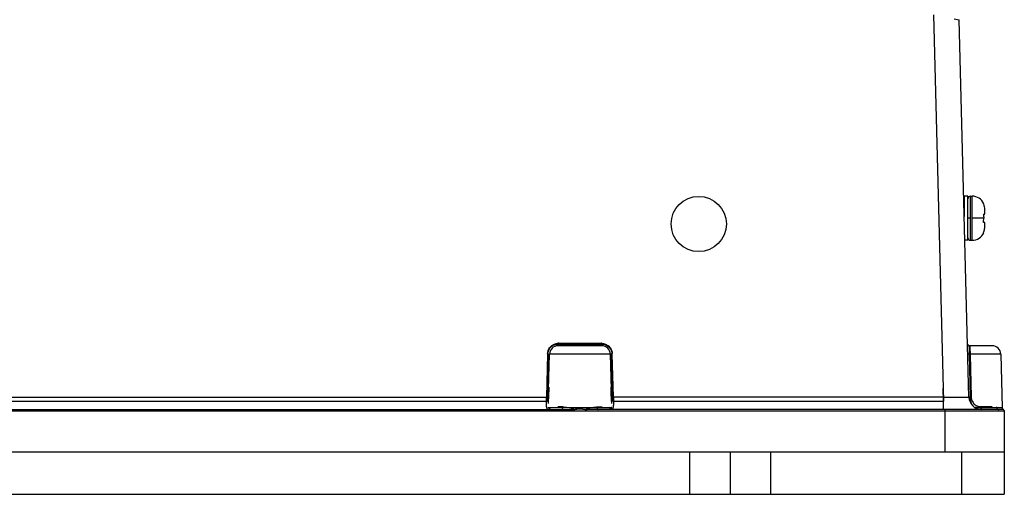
# Model space of a CAD drawing. Header units: inches. Extents: x 0 to 34, y 0 to 22.
# Tile 11 of 108: x 7.9 to 12.5, y 5.5 to 7.7. Entities that reach past the tile are written whole.
import ezdxf

# ---------------------------------------------------------------- set-up
doc = ezdxf.new("R2010")
doc.units = ezdxf.units.IN
doc.header["$LTSCALE"] = 1.87
doc.header["$MEASUREMENT"] = 0
doc.layers.get('0').update_dxf_attribs({"linetype": 'CONTINUOUS'})

msp = doc.modelspace()

# ---------------------------------------------------------------- linework, layer by layer
at = {"color": 6, "linetype": 'CONTINUOUS'}
for p, q in [((12.1867, 7.7245), (12.2336, 5.9331)), ((12.283, 7.7069), (12.3053, 7.7025)), ((12.3511, 5.9523), (12.3053, 7.7025)), ((12.346, 6.8839), (12.3302, 6.8839)), ((12.3302, 6.7894), (12.3302, 6.8819)), ((12.346, 6.6792), (12.346, 6.8839)), ((12.3578, 6.8839), (12.3657, 6.8839)), ((12.3578, 6.7816), (12.3578, 6.8839)), ((12.3657, 6.6792), (12.3657, 6.8839)), ((12.4247, 6.8013), (12.4247, 6.8201)), ((12.3578, 6.7816), (12.346, 6.7816)), ((12.3578, 6.6792), (12.3578, 6.7806)), ((12.4198, 6.7816), (12.3657, 6.7816)), ((12.4185, 6.8012), (12.4247, 6.8012)), ((12.4247, 6.7619), (12.4185, 6.7619)), ((12.4247, 6.743), (12.4247, 6.7619)), ((12.346, 6.6792), (12.3321, 6.6792)), ((12.3578, 6.6792), (12.3657, 6.6792)), ((10.6483, 6.19), (10.4453, 6.19)), ((10.4454, 6.1977), (10.6482, 6.1977)), ((10.4454, 6.19), (10.4454, 6.1977)), ((10.4488, 6.2015), (10.6448, 6.2015)), ((10.4488, 6.19), (10.4488, 6.1958)), ((10.6448, 6.2015), (10.6452, 6.19)), ((10.6482, 6.1977), (10.6482, 6.19)), ((12.4593, 6.19), (12.3526, 6.19)), ((12.3531, 6.1784), (12.3526, 6.1899)), ((12.3531, 6.1788), (12.3526, 6.1898)), ((12.3568, 6.1792), (12.3564, 6.19)), ((12.3578, 6.1517), (12.3568, 6.1792)), ((10.3966, 6.1517), (10.3915, 5.9523)), ((10.398, 6.1517), (10.3923, 5.9331)), ((10.3966, 6.1517), (10.4069, 6.1516)), ((10.398, 6.1517), (10.4059, 6.1517)), ((10.4001, 5.9331), (10.4059, 6.1517)), ((10.4059, 6.1517), (10.4059, 6.1517)), ((10.6877, 6.1517), (10.4062, 6.1517)), ((10.6969, 6.1517), (10.6867, 6.1516)), ((10.6876, 6.1517), (10.6913, 6.1516)), ((10.6876, 6.1517), (10.6914, 6.1516)), ((10.6877, 6.1517), (10.6934, 5.9331)), ((10.7013, 5.9331), (10.6955, 6.1517)), ((10.702, 5.9523), (10.6969, 6.1517)), ((12.4987, 6.1517), (12.354, 6.1517)), ((12.3589, 5.9525), (12.354, 6.1517)), ((12.359, 5.9524), (12.354, 6.1517)), ((12.3578, 6.1495), (12.3577, 6.1517)), ((12.3626, 5.9523), (12.3578, 6.1495)), ((12.4987, 6.1517), (12.5052, 5.9024)), ((10.4019, 5.9986), (10.4007, 5.9523)), ((10.4019, 5.9986), (10.4013, 5.9768)), ((10.6929, 5.9523), (10.6917, 5.9986)), ((10.6923, 5.9768), (10.6917, 5.9986)), ((12.2328, 5.9331), (12.232, 5.9922)), ((5.9776, 5.9523), (10.3915, 5.9523)), ((10.3912, 5.933), (10.3915, 5.9523)), ((10.4009, 5.9521), (10.3915, 5.9523)), ((10.4013, 5.9768), (10.4001, 5.9331)), ((10.4007, 5.9523), (10.4001, 5.9331)), ((10.6934, 5.9331), (10.6923, 5.9768)), ((10.7021, 5.9523), (10.6927, 5.9521)), ((10.6934, 5.9331), (10.6929, 5.9523)), ((12.2331, 5.9523), (10.702, 5.9523)), ((10.702, 5.9523), (10.7023, 5.9299)), ((12.2331, 5.8948), (12.2331, 5.9523)), ((12.3594, 5.9331), (12.3589, 5.9525)), ((12.3594, 5.9331), (12.359, 5.9524)), ((5.8562, 5.8947), (10.513, 5.8947)), ((5.9769, 5.9331), (10.3923, 5.9331)), ((10.4001, 5.9331), (10.3923, 5.9331)), ((10.4002, 5.9331), (10.3999, 5.9216)), ((10.6908, 5.9024), (10.4027, 5.9024)), ((10.4683, 5.9063), (10.4438, 5.9063)), ((10.5735, 5.8968), (10.6012, 5.9032)), ((12.5094, 5.8948), (10.5806, 5.8947)), ((10.6252, 5.9063), (10.6498, 5.9063)), ((10.6934, 5.9331), (10.6936, 5.9216)), ((10.7013, 5.9331), (10.6934, 5.9331)), ((10.7013, 5.9331), (12.2336, 5.9331)), ((12.2397, 5.8947), (12.2397, 5.6979)), ((12.5052, 5.9024), (12.3893, 5.9024)), ((12.3896, 5.8986), (12.3893, 5.9024)), ((12.4595, 5.9063), (12.4062, 5.9063)), ((12.5073, 5.8968), (12.5153, 5.8888)), ((4.1294, 5.8889), (12.2397, 5.8889)), ((12.2397, 5.8889), (12.3773, 5.8889)), ((12.2397, 5.8889), (12.3778, 5.8888)), ((12.3773, 5.8889), (12.3919, 5.8889)), ((12.3778, 5.8888), (12.3919, 5.8888)), ((12.3919, 5.8889), (12.4116, 5.8888)), ((12.3919, 5.8888), (12.4116, 5.8888)), ((12.4116, 5.8888), (12.4777, 5.8889)), ((12.4116, 5.8888), (12.4778, 5.8888)), ((12.4777, 5.8889), (12.5058, 5.8888)), ((12.4778, 5.8888), (12.5058, 5.8888)), ((12.5058, 5.8888), (12.5153, 5.8889)), ((12.5058, 5.8888), (12.5153, 5.8889)), ((12.5153, 5.8889), (12.5153, 5.5011)), ((3.8539, 5.6979), (12.5153, 5.6979)), ((11.057, 5.5011), (11.057, 5.6979)), ((11.2448, 5.5011), (11.2448, 5.6979)), ((11.4326, 5.5011), (11.4326, 5.6979)), ((12.3184, 5.5011), (12.3184, 5.6979)), ((3.8539, 5.5011), (12.5153, 5.5011))]:
    msp.add_line(p, q, dxfattribs=at)
msp.add_circle((11.098, 6.755), 0.128, dxfattribs=at)
for centre, radius, start, end in [((12.3224, 6.882), 0.00787, 0, 56.6653), ((12.3578, 6.8721), 0.0118, 90, 180), ((12.3657, 6.8249), 0.0591, 23.9202, 90), ((12.3657, 6.7383), 0.0591, 270, 336.0798), ((12.3628, 6.7414), 0.0617, 334.3353, 343.0446), ((12.3578, 6.691), 0.0118, 180, 270), ((10.4452, 6.1507), 0.0394, 90.0004, 178.5), ((10.4485, 6.1453), 0.0562, 92.9412, 95.2982), ((10.446, 6.1458), 0.0519, 90.702, 92.4447), ((10.4485, 6.1448), 0.0568, 89.6589, 92.9408), ((11.257, 6.1972), 0.8081, 179.6909, 180.0999), ((10.6452, 6.1468), 0.0547, 84.8259, 90.434), ((10.6475, 6.1456), 0.0521, 87.581, 89.2772), ((10.6483, 6.1507), 0.0394, 1.5, 90), ((12.3564, 6.2018), 0.0118, 210.9975, 269.9913), ((5.4208, 5.9428), 6.9363, 1.72558, 1.94961), ((7.0148, 5.9949), 5.3415, 1.6817, 1.9684), ((12.4594, 6.1507), 0.0394, 1.5, 90), ((10.4538, 6.1493), 0.0572, 175.0709, 177.6554), ((10.4504, 6.1495), 0.0524, 175.1787, 177.6454), ((10.4051, 6.4069), 0.2553, 268.423, 269.3452), ((10.6885, 6.4061), 0.2545, 270.6389, 271.5801), ((10.6885, 6.4069), 0.2553, 270.6548, 271.5769), ((10.6429, 6.1495), 0.0526, 2.3689, 4.8274), ((10.6406, 6.1494), 0.0564, 2.2807, 4.9027), ((12.3272, 12.7954), 6.8438, 269.21164, 269.9108), ((12.4102, 5.9538), 0.0591, 181.4999, 269.9965), ((11.1625, 5.9323), 0.7713, 179.9446, 180.169), ((10.6988, 5.9026), 0.008, 181.4525, 210.3199), ((12.3522, 6.2094), 0.2764, 270.6547, 271.4901), ((12.3522, 6.2088), 0.2758, 270.6566, 271.4923), ((12.4092, 5.9515), 0.0462, 199.4038, 225.0599), ((12.4059, 5.9468), 0.0404, 247.2712, 252.5144), ((12.5131, 5.9026), 0.00787, 181.5, 225.0031)]:
    msp.add_arc(centre, radius, start, end, dxfattribs=at)
for points, knots in [([(12.4247, 6.8209), (12.4247, 6.8257), (12.4236, 6.8352), (12.4205, 6.8442), (12.4185, 6.8485)], [0, 0, 0, 0, 0.500038, 1, 1, 1, 1]), ([(12.4219, 6.7234), (12.4228, 6.7264), (12.4242, 6.7326), (12.4247, 6.739), (12.4247, 6.7422)], [0, 0, 0, 0, 0.499995, 1, 1, 1, 1]), ([(10.3968, 6.1543), (10.3972, 6.1586), (10.3983, 6.1644), (10.4004, 6.1698), (10.401, 6.1711)], [0, 0, 0, 0, 0.749563, 1, 1, 1, 1]), ([(10.3982, 6.1539), (10.3985, 6.1579), (10.3996, 6.1632), (10.4015, 6.1682), (10.402, 6.1694)], [0, 0, 0, 0, 0.749544, 1, 1, 1, 1]), ([(10.401, 6.1711), (10.4037, 6.1772), (10.4116, 6.1883), (10.4231, 6.1957), (10.4293, 6.1981)], [0, 0, 0, 0, 0.499971, 1, 1, 1, 1]), ([(10.402, 6.1694), (10.4044, 6.175), (10.4116, 6.1852), (10.422, 6.192), (10.4276, 6.1942)], [0, 0, 0, 0, 0.499973, 1, 1, 1, 1]), ([(10.4276, 6.1942), (10.4289, 6.1948), (10.4341, 6.1966), (10.4396, 6.1975), (10.4438, 6.1977)], [0, 0, 0, 0, 0.250536, 1, 1, 1, 1]), ([(10.4276, 6.1942), (10.4289, 6.1948), (10.4341, 6.1966), (10.4396, 6.1975), (10.4438, 6.1977)], [0, 0, 0, 0, 0.250536, 1, 1, 1, 1]), ([(10.6497, 6.1977), (10.6539, 6.1975), (10.6594, 6.1966), (10.6647, 6.1948), (10.666, 6.1942)], [0, 0, 0, 0, 0.74947, 1, 1, 1, 1]), ([(10.6497, 6.1977), (10.6539, 6.1975), (10.6594, 6.1966), (10.6647, 6.1948), (10.666, 6.1942)], [0, 0, 0, 0, 0.74947, 1, 1, 1, 1]), ([(10.6501, 6.2013), (10.6537, 6.201), (10.6585, 6.2001), (10.663, 6.1985), (10.6642, 6.1981)], [0, 0, 0, 0, 0.749693, 1, 1, 1, 1]), ([(10.6642, 6.1981), (10.6704, 6.1957), (10.6819, 6.1884), (10.6898, 6.1772), (10.6925, 6.1711)], [0, 0, 0, 0, 0.500021, 1, 1, 1, 1]), ([(10.666, 6.1942), (10.6716, 6.192), (10.682, 6.1852), (10.6891, 6.175), (10.6915, 6.1694)], [0, 0, 0, 0, 0.500027, 1, 1, 1, 1]), ([(10.6915, 6.1694), (10.6921, 6.1682), (10.694, 6.1632), (10.695, 6.1579), (10.6954, 6.1539)], [0, 0, 0, 0, 0.250448, 1, 1, 1, 1]), ([(10.6925, 6.1711), (10.6931, 6.1698), (10.6952, 6.1644), (10.6964, 6.1586), (10.6967, 6.1543)], [0, 0, 0, 0, 0.250504, 1, 1, 1, 1]), ([(12.3577, 6.1517), (12.357, 6.1517), (12.3555, 6.1516), (12.3533, 6.1516), (12.3513, 6.1516), (12.3497, 6.1516), (12.3486, 6.1516), (12.3479, 6.1516), (12.3473, 6.1516), (12.3469, 6.1516), (12.3465, 6.1516), (12.3462, 6.1516), (12.346, 6.1516), (12.3459, 6.1517), (12.3459, 6.1517), (12.3459, 6.1517)], [0, 0, 0, 0, 0.19371, 0.381507, 0.554714, 0.706012, 0.771808, 0.830199, 0.880562, 0.922415, 0.955483, 0.979516, 0.994299, 0.998209, 1, 1, 1, 1]), ([(12.3166, 5.9516), (12.3192, 5.9516), (12.3241, 5.9516), (12.3309, 5.9517), (12.3361, 5.9517), (12.3397, 5.9517), (12.3421, 5.9518), (12.3442, 5.9518), (12.346, 5.9519), (12.3475, 5.9519), (12.3488, 5.952), (12.3498, 5.952), (12.3504, 5.9521), (12.3508, 5.9521), (12.351, 5.9522), (12.3511, 5.9522), (12.3511, 5.9522), (12.3511, 5.9523)], [0, 0, 0, 0, 0.224557, 0.424184, 0.596501, 0.671782, 0.739605, 0.799832, 0.852324, 0.896944, 0.933589, 0.962204, 0.982751, 0.989994, 0.995226, 0.998485, 1, 1, 1, 1]), ([(12.3626, 5.9523), (12.3618, 5.9522), (12.3603, 5.9522), (12.3582, 5.9522), (12.3563, 5.9521), (12.3548, 5.9521), (12.3537, 5.9521), (12.3531, 5.9521), (12.3525, 5.9522), (12.352, 5.9522), (12.3517, 5.9522), (12.3514, 5.9522), (12.3512, 5.9522), (12.3511, 5.9522), (12.3511, 5.9523)], [0, 0, 0, 0, 0.195568, 0.384153, 0.557391, 0.708245, 0.773718, 0.83176, 0.881777, 0.923309, 0.956095, 0.979899, 0.994519, 1, 1, 1, 1]), ([(12.3657, 5.9361), (12.3652, 5.9374), (12.3636, 5.9427), (12.3628, 5.9481), (12.3626, 5.9523)], [0, 0, 0, 0, 0.250299, 1, 1, 1, 1]), ([(10.3918, 5.9113), (10.3915, 5.9142), (10.3913, 5.9204), (10.3912, 5.9267), (10.3912, 5.93)], [0, 0, 0, 0, 0.465975, 1, 1, 1, 1]), ([(10.3942, 5.899), (10.3939, 5.8998), (10.3933, 5.9015), (10.3924, 5.9056), (10.392, 5.909), (10.3918, 5.9113)], [0, 0, 0, 0, 0.199485, 0.432908, 1, 1, 1, 1]), ([(10.3992, 5.8948), (10.3987, 5.8948), (10.3977, 5.8949), (10.3963, 5.8958), (10.3951, 5.8972), (10.3945, 5.8984), (10.3942, 5.899)], [0, 0, 0, 0, 0.216026, 0.43956, 0.695139, 1, 1, 1, 1]), ([(10.4027, 5.9024), (10.4025, 5.9024), (10.4021, 5.9026), (10.4016, 5.903), (10.4011, 5.9038), (10.4009, 5.9043), (10.4008, 5.9047)], [0, 0, 0, 0, 0.192684, 0.406252, 0.669476, 1, 1, 1, 1]), ([(10.4009, 5.9048), (10.401, 5.9044), (10.4012, 5.9038), (10.4016, 5.9031), (10.4021, 5.9026), (10.4025, 5.9024), (10.4027, 5.9024)], [0, 0, 0, 0, 0.329885, 0.595219, 0.810357, 1, 1, 1, 1]), ([(10.4027, 5.9024), (10.4027, 5.9021), (10.4026, 5.9007), (10.4022, 5.8994), (10.4017, 5.8986)], [0, 0, 0, 0, 0.25147, 1, 1, 1, 1]), ([(10.4047, 5.8963), (10.4055, 5.8967), (10.4071, 5.898), (10.4083, 5.8996), (10.4087, 5.9004)], [0, 0, 0, 0, 0.496177, 1, 1, 1, 1]), ([(10.4619, 5.8948), (10.4624, 5.8948), (10.4632, 5.8949), (10.4644, 5.8956), (10.4655, 5.8967), (10.4669, 5.8987), (10.468, 5.902), (10.4683, 5.9048), (10.4683, 5.9063)], [0, 0, 0, 0, 0.086932, 0.181663, 0.288317, 0.408814, 0.688171, 1, 1, 1, 1]), ([(10.4683, 5.9063), (10.4703, 5.9061), (10.4783, 5.9055), (10.4862, 5.9044), (10.4922, 5.9032)], [0, 0, 0, 0, 0.240414, 1, 1, 1, 1]), ([(10.4922, 5.9032), (10.4969, 5.9023), (10.5062, 5.8999), (10.5156, 5.8976), (10.5204, 5.8967)], [0, 0, 0, 0, 0.492668, 1, 1, 1, 1]), ([(10.513, 5.8947), (10.5144, 5.8947), (10.5173, 5.8947), (10.5208, 5.8948), (10.5237, 5.8951), (10.5264, 5.8955), (10.5298, 5.8963), (10.534, 5.8972), (10.5382, 5.8975), (10.5425, 5.8973), (10.5454, 5.897), (10.5468, 5.8968)], [0, 0, 0, 0, 0.126181, 0.252013, 0.314314, 0.376178, 0.499482, 0.622886, 0.747686, 0.87415, 1, 1, 1, 1]), ([(10.5468, 5.8968), (10.544, 5.8964), (10.5398, 5.8962), (10.5341, 5.8958), (10.5285, 5.8954), (10.5214, 5.8949), (10.5158, 5.8947), (10.513, 5.8947)], [0, 0, 0, 0, 0.249511, 0.37465, 0.499591, 0.749581, 1, 1, 1, 1]), ([(10.5468, 5.8968), (10.5475, 5.8968), (10.5489, 5.8968), (10.5511, 5.8968), (10.5528, 5.8968), (10.5543, 5.8969), (10.5557, 5.8971), (10.5571, 5.8972), (10.5585, 5.8971), (10.5599, 5.8967), (10.5611, 5.8962), (10.5625, 5.8958), (10.5638, 5.8955), (10.5656, 5.8953), (10.5678, 5.8953), (10.5699, 5.8951), (10.5727, 5.8949), (10.5763, 5.8948), (10.5792, 5.8948), (10.5806, 5.8947)], [0, 0, 0, 0, 0.062913, 0.125731, 0.188412, 0.220003, 0.251924, 0.314829, 0.345135, 0.375196, 0.435943, 0.466525, 0.497297, 0.559766, 0.623068, 0.686118, 0.748802, 0.874188, 1, 1, 1, 1]), ([(10.6012, 5.9032), (10.6032, 5.9036), (10.6112, 5.905), (10.6192, 5.9059), (10.6252, 5.9063)], [0, 0, 0, 0, 0.258936, 1, 1, 1, 1]), ([(10.6252, 5.9063), (10.6252, 5.9048), (10.6256, 5.902), (10.6267, 5.8987), (10.628, 5.8967), (10.6291, 5.8956), (10.6303, 5.8949), (10.6312, 5.8948), (10.6316, 5.8948)], [0, 0, 0, 0, 0.311918, 0.591266, 0.711683, 0.81828, 0.913014, 1, 1, 1, 1]), ([(10.6832, 5.9063), (10.6832, 5.9042), (10.6843, 5.9002), (10.6873, 5.8971), (10.689, 5.8962)], [0, 0, 0, 0, 0.506489, 1, 1, 1, 1]), ([(10.6927, 5.9048), (10.6926, 5.9044), (10.6924, 5.9038), (10.6919, 5.9031), (10.6914, 5.9026), (10.691, 5.9024), (10.6908, 5.9024)], [0, 0, 0, 0, 0.330005, 0.595348, 0.810458, 1, 1, 1, 1]), ([(10.7018, 5.9112), (10.7016, 5.9094), (10.7012, 5.906), (10.7003, 5.9015), (10.6991, 5.8981), (10.6978, 5.8963), (10.6971, 5.8957)], [0, 0, 0, 0, 0.336578, 0.614399, 0.832839, 1, 1, 1, 1]), ([(10.7023, 5.9299), (10.7023, 5.9265), (10.7023, 5.9203), (10.702, 5.9141), (10.7018, 5.9112)], [0, 0, 0, 0, 0.53427, 1, 1, 1, 1]), ([(12.3594, 5.9331), (12.3596, 5.9302), (12.3603, 5.9262), (12.3617, 5.9226), (12.362, 5.9216)], [0, 0, 0, 0, 0.749451, 1, 1, 1, 1]), ([(12.362, 5.9211), (12.3616, 5.9221), (12.3602, 5.9259), (12.3595, 5.93), (12.3594, 5.9331)], [0, 0, 0, 0, 0.250694, 1, 1, 1, 1]), ([(12.3903, 5.9095), (12.389, 5.91), (12.384, 5.9125), (12.3795, 5.9159), (12.3766, 5.9188)], [0, 0, 0, 0, 0.248517, 1, 1, 1, 1]), ([(12.3787, 5.9048), (12.3795, 5.9044), (12.3829, 5.9031), (12.3866, 5.9025), (12.3893, 5.9024)], [0, 0, 0, 0, 0.252014, 1, 1, 1, 1]), ([(12.3893, 5.9024), (12.3885, 5.9024), (12.3853, 5.9026), (12.3822, 5.9033), (12.3799, 5.904)], [0, 0, 0, 0, 0.248177, 1, 1, 1, 1]), ([(12.4062, 5.9063), (12.4052, 5.9063), (12.401, 5.9065), (12.3968, 5.9073), (12.3938, 5.9082)], [0, 0, 0, 0, 0.246412, 1, 1, 1, 1]), ([(12.4062, 5.9063), (12.4062, 5.9048), (12.4064, 5.9026), (12.4069, 5.8999), (12.4074, 5.8982), (12.4079, 5.8967), (12.4086, 5.8957), (12.4093, 5.895), (12.4099, 5.8948), (12.4102, 5.8948)], [0, 0, 0, 0, 0.345438, 0.503643, 0.644456, 0.764685, 0.862369, 0.938703, 1, 1, 1, 1]), ([(12.4795, 5.9063), (12.4795, 5.9048), (12.4801, 5.9018), (12.4822, 5.898), (12.4855, 5.8954), (12.4881, 5.8948), (12.4894, 5.8948)], [0, 0, 0, 0, 0.269403, 0.528, 0.770165, 1, 1, 1, 1])]:
    msp.add_open_spline(points, degree=3, knots=knots, dxfattribs=at)
for points in [[(12.4185, 6.8012), (12.4194, 6.7947), (12.4198, 6.7881), (12.4198, 6.7816)], [(12.4185, 6.7619), (12.4194, 6.7684), (12.4198, 6.775), (12.4198, 6.7816)], [(10.4293, 6.1981), (10.4337, 6.1998), (10.4385, 6.2008), (10.4433, 6.2013)]]:
    msp.add_open_spline(points, degree=3, dxfattribs=at)

doc.saveas('drawing.dxf')
